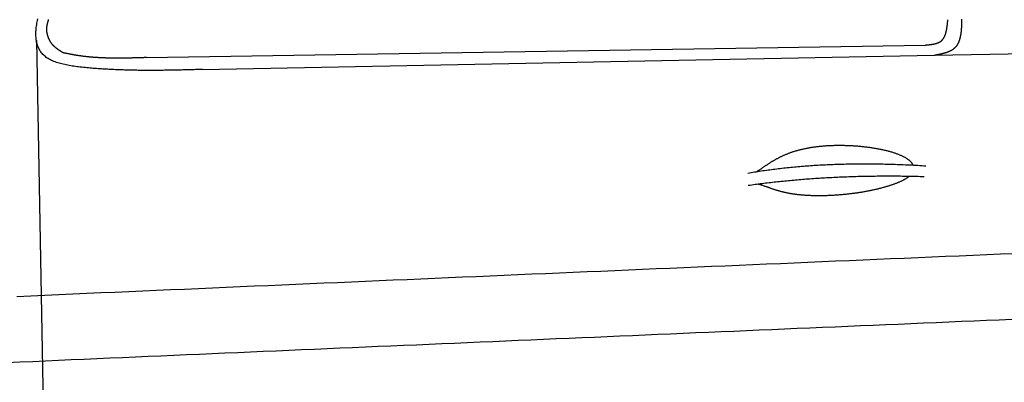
# Model space of a CAD drawing. Extents: x 562 to 7231, y 5317 to 13126.
# Tile 38 of 74: x 2484 to 3600, y 9026 to 9437. Entities that reach past the tile are written whole.
import ezdxf

# ---------------------------------------------------------------- set-up
doc = ezdxf.new("R2010")
doc.units = 0
doc.layers.add('CAR', color=10, linetype='CONTINUOUS')

msp = doc.modelspace()

# ---------------------------------------------------------------- linework, layer by layer
at = {"layer": 'CAR'}
for p, q in [((2503.191, 9413.535), (2515.423, 8751.778)), ((2628.213, 9394.033), (3510.365, 9408.22)), ((3520.441, 9396.697), (4463.142, 9414.205)), ((2691.672, 9380.598), (3520.441, 9396.697))]:
    msp.add_line(p, q, dxfattribs=at)
for points in [[(2691.67, 9380.6, 0), (2690.08, 9380.55, 0), (2688.48, 9380.51, 0), (2686.89, 9380.46, 0), (2685.3, 9380.41, 0), (2683.7, 9380.37, 0), (2682.11, 9380.32, 0), (2680.51, 9380.28, 0), (2678.91, 9380.23, 0), (2677.32, 9380.19, 0), (2675.72, 9380.14, 0), (2674.12, 9380.1, 0), (2672.52, 9380.06, 0), (2670.92, 9380.02, 0), (2669.32, 9379.98, 0), (2667.72, 9379.94, 0), (2666.11, 9379.9, 0), (2664.51, 9379.86, 0), (2662.9, 9379.83, 0), (2661.29, 9379.79, 0), (2659.68, 9379.76, 0), (2658.07, 9379.73, 0), (2656.45, 9379.7, 0), (2654.84, 9379.67, 0), (2653.22, 9379.64, 0), (2651.6, 9379.61, 0), (2649.98, 9379.59, 0), (2648.35, 9379.57, 0), (2646.72, 9379.55, 0), (2645.09, 9379.53, 0), (2643.46, 9379.51, 0), (2641.83, 9379.5, 0), (2640.19, 9379.49, 0), (2638.55, 9379.48, 0), (2636.91, 9379.47, 0), (2635.26, 9379.46, 0), (2633.61, 9379.46, 0), (2631.96, 9379.46, 0), (2630.3, 9379.46, 0), (2628.64, 9379.47, 0), (2626.98, 9379.47, 0), (2625.31, 9379.48, 0), (2623.64, 9379.5, 0), (2621.97, 9379.51, 0), (2620.29, 9379.53, 0), (2618.61, 9379.55, 0), (2616.92, 9379.58, 0), (2615.23, 9379.61, 0), (2613.54, 9379.64, 0), (2611.84, 9379.67, 0), (2610.14, 9379.71, 0), (2608.43, 9379.75, 0), (2606.72, 9379.8, 0), (2605.01, 9379.85, 0), (2603.28, 9379.9, 0), (2601.56, 9379.96, 0), (2599.83, 9380.02, 0), (2598.09, 9380.08, 0), (2596.35, 9380.15, 0), (2594.61, 9380.22, 0), (2592.86, 9380.29, 0), (2591.1, 9380.37, 0), (2589.34, 9380.46, 0), (2587.57, 9380.55, 0), (2585.8, 9380.64, 0), (2584.02, 9380.74, 0), (2582.24, 9380.84, 0), (2580.45, 9380.95, 0), (2578.65, 9381.06, 0), (2576.85, 9381.17, 0), (2575.04, 9381.29, 0), (2573.23, 9381.42, 0), (2571.41, 9381.55, 0), (2569.58, 9381.68, 0), (2567.75, 9381.82, 0), (2565.91, 9381.97, 0), (2564.06, 9382.12, 0), (2562.22, 9382.28, 0), (2560.36, 9382.44, 0), (2558.51, 9382.62, 0), (2556.67, 9382.8, 0), (2554.82, 9382.99, 0), (2552.98, 9383.19, 0), (2551.15, 9383.41, 0), (2549.33, 9383.63, 0), (2547.52, 9383.87, 0), (2545.72, 9384.13, 0), (2543.94, 9384.4, 0), (2542.18, 9384.68, 0), (2540.43, 9384.99, 0), (2538.71, 9385.31, 0), (2537.01, 9385.64, 0), (2535.33, 9386, 0), (2533.68, 9386.38, 0), (2532.06, 9386.78, 0), (2530.47, 9387.2, 0), (2528.91, 9387.65, 0), (2527.39, 9388.12, 0), (2525.9, 9388.61, 0), (2524.45, 9389.13, 0), (2523.04, 9389.67, 0), (2521.68, 9390.24, 0), (2520.35, 9390.84, 0), (2519.07, 9391.47, 0), (2517.84, 9392.13, 0), (2516.66, 9392.82, 0), (2515.53, 9393.54, 0), (2514.46, 9394.29, 0), (2513.43, 9395.07, 0), (2512.46, 9395.89, 0), (2511.53, 9396.74, 0), (2510.66, 9397.61, 0), (2509.83, 9398.52, 0), (2509.06, 9399.45, 0), (2508.33, 9400.42, 0), (2507.65, 9401.41, 0), (2507.01, 9402.43, 0), (2506.42, 9403.48, 0), (2505.88, 9404.56, 0), (2505.38, 9405.67, 0), (2504.93, 9406.8, 0), (2504.52, 9407.96, 0), (2504.15, 9409.14, 0), (2503.83, 9410.35, 0), (2503.54, 9411.59, 0), (2503.3, 9412.85, 0), (2503.1, 9414.14, 0), (2502.94, 9415.45, 0), (2502.82, 9416.78, 0), (2502.74, 9418.14, 0), (2502.69, 9419.52, 0), (2502.68, 9420.93, 0), (2502.71, 9422.35, 0), (2502.78, 9423.8, 0), (2502.88, 9425.27, 0), (2503.02, 9426.76, 0), (2503.19, 9428.28, 0), (2503.39, 9429.81, 0), (2503.63, 9431.36, 0), (2503.9, 9432.94, 0), (2504.2, 9434.53, 0), (2504.54, 9436.14, 0), (2504.9, 9437.77, 0)], [(2533.59, 9399.45, 0), (2533.39, 9399.57, 0), (2533.19, 9399.69, 0), (2532.99, 9399.82, 0), (2532.79, 9399.94, 0), (2532.59, 9400.06, 0), (2532.39, 9400.19, 0), (2532.19, 9400.31, 0), (2532, 9400.43, 0), (2531.8, 9400.56, 0), (2531.6, 9400.68, 0), (2531.4, 9400.81, 0), (2531.2, 9400.93, 0), (2531, 9401.06, 0), (2530.81, 9401.18, 0), (2530.61, 9401.31, 0), (2530.41, 9401.44, 0), (2530.22, 9401.56, 0), (2530.02, 9401.69, 0), (2529.82, 9401.82, 0), (2529.63, 9401.95, 0), (2529.43, 9402.07, 0), (2529.24, 9402.2, 0), (2529.05, 9402.33, 0), (2528.85, 9402.46, 0), (2528.66, 9402.59, 0), (2528.47, 9402.73, 0), (2528.28, 9402.86, 0), (2528.08, 9402.99, 0), (2527.89, 9403.12, 0), (2527.7, 9403.26, 0), (2527.51, 9403.39, 0), (2527.33, 9403.53, 0), (2527.14, 9403.67, 0), (2526.95, 9403.8, 0), (2526.77, 9403.94, 0), (2526.58, 9404.08, 0), (2526.4, 9404.22, 0), (2526.21, 9404.36, 0), (2526.03, 9404.5, 0), (2525.85, 9404.65, 0), (2525.66, 9404.79, 0), (2525.48, 9404.94, 0), (2525.31, 9405.08, 0), (2525.13, 9405.23, 0), (2524.95, 9405.38, 0), (2524.77, 9405.53, 0), (2524.6, 9405.68, 0), (2524.42, 9405.83, 0), (2524.25, 9405.98, 0), (2524.08, 9406.14, 0), (2523.91, 9406.29, 0), (2523.74, 9406.45, 0), (2523.57, 9406.61, 0), (2523.4, 9406.77, 0), (2523.23, 9406.93, 0), (2523.07, 9407.09, 0), (2522.9, 9407.26, 0), (2522.74, 9407.42, 0), (2522.58, 9407.59, 0), (2522.42, 9407.76, 0), (2522.26, 9407.93, 0), (2522.1, 9408.1, 0), (2521.95, 9408.27, 0), (2521.79, 9408.44, 0), (2521.64, 9408.62, 0), (2521.49, 9408.8, 0), (2521.34, 9408.98, 0), (2521.19, 9409.16, 0), (2521.04, 9409.34, 0), (2520.9, 9409.52, 0), (2520.75, 9409.71, 0), (2520.61, 9409.9, 0), (2520.47, 9410.09, 0), (2520.33, 9410.28, 0), (2520.19, 9410.47, 0), (2520.06, 9410.66, 0), (2519.92, 9410.85, 0), (2519.79, 9411.05, 0), (2519.66, 9411.25, 0), (2519.53, 9411.45, 0), (2519.4, 9411.65, 0), (2519.27, 9411.85, 0), (2519.14, 9412.05, 0), (2519.02, 9412.25, 0), (2518.9, 9412.46, 0), (2518.78, 9412.66, 0), (2518.66, 9412.87, 0), (2518.54, 9413.08, 0), (2518.43, 9413.29, 0), (2518.31, 9413.5, 0), (2518.2, 9413.71, 0), (2518.09, 9413.92, 0), (2517.98, 9414.13, 0), (2517.88, 9414.35, 0), (2517.77, 9414.56, 0), (2517.67, 9414.78, 0), (2517.57, 9415, 0), (2517.47, 9415.22, 0), (2517.37, 9415.44, 0), (2517.28, 9415.65, 0), (2517.18, 9415.88, 0), (2517.09, 9416.1, 0), (2517, 9416.32, 0), (2516.91, 9416.54, 0), (2516.83, 9416.77, 0), (2516.74, 9416.99, 0), (2516.66, 9417.22, 0), (2516.58, 9417.44, 0), (2516.5, 9417.67, 0), (2516.42, 9417.9, 0), (2516.35, 9418.12, 0), (2516.28, 9418.35, 0), (2516.2, 9418.58, 0), (2516.14, 9418.81, 0), (2516.07, 9419.04, 0), (2516, 9419.27, 0), (2515.94, 9419.5, 0), (2515.88, 9419.73, 0), (2515.82, 9419.97, 0), (2515.76, 9420.2, 0), (2515.71, 9420.43, 0), (2515.66, 9420.66, 0), (2515.61, 9420.9, 0), (2515.56, 9421.13, 0), (2515.51, 9421.36, 0), (2515.47, 9421.6, 0), (2515.42, 9421.83, 0), (2515.38, 9422.07, 0), (2515.35, 9422.3, 0), (2515.31, 9422.53, 0), (2515.28, 9422.77, 0), (2515.25, 9423, 0), (2515.22, 9423.24, 0), (2515.19, 9423.47, 0), (2515.17, 9423.71, 0), (2515.14, 9423.95, 0), (2515.12, 9424.18, 0), (2515.11, 9424.42, 0), (2515.09, 9424.65, 0), (2515.08, 9424.89, 0), (2515.06, 9425.12, 0), (2515.06, 9425.35, 0), (2515.05, 9425.59, 0), (2515.05, 9425.82, 0), (2515.04, 9426.06, 0), (2515.04, 9426.29, 0), (2515.05, 9426.53, 0), (2515.05, 9426.76, 0), (2515.06, 9426.99, 0), (2515.07, 9427.22, 0), (2515.08, 9427.46, 0), (2515.1, 9427.69, 0), (2515.11, 9427.92, 0), (2515.13, 9428.15, 0), (2515.15, 9428.38, 0), (2515.18, 9428.61, 0), (2515.2, 9428.84, 0), (2515.23, 9429.07, 0), (2515.26, 9429.3, 0), (2515.29, 9429.53, 0), (2515.33, 9429.76, 0), (2515.37, 9429.99, 0), (2515.4, 9430.22, 0), (2515.44, 9430.45, 0), (2515.48, 9430.68, 0), (2515.53, 9430.9, 0), (2515.57, 9431.13, 0), (2515.62, 9431.36, 0), (2515.66, 9431.58, 0), (2515.71, 9431.81, 0), (2515.76, 9432.04, 0), (2515.81, 9432.26, 0), (2515.87, 9432.49, 0), (2515.92, 9432.72, 0), (2515.98, 9432.94, 0), (2516.03, 9433.17, 0), (2516.09, 9433.39, 0), (2516.15, 9433.62, 0), (2516.2, 9433.84, 0), (2516.26, 9434.07, 0), (2516.32, 9434.29, 0), (2516.38, 9434.52, 0), (2516.44, 9434.74, 0), (2516.5, 9434.97, 0), (2516.57, 9435.19, 0), (2516.63, 9435.41, 0), (2516.69, 9435.64, 0), (2516.75, 9435.86, 0), (2516.82, 9436.09, 0), (2516.88, 9436.31, 0), (2516.94, 9436.54, 0)], [(2516.94, 9436.54, 0), (2517.03, 9436.79, 0), (2517.12, 9437.05, 0)], [(3510.37, 9408.22, 0), (3510.67, 9408.25, 0), (3510.98, 9408.27, 0), (3511.29, 9408.3, 0), (3511.6, 9408.33, 0), (3511.9, 9408.35, 0), (3512.21, 9408.38, 0), (3512.52, 9408.41, 0), (3512.82, 9408.43, 0), (3513.13, 9408.46, 0), (3513.43, 9408.49, 0), (3513.74, 9408.52, 0), (3514.04, 9408.55, 0), (3514.35, 9408.58, 0), (3514.65, 9408.61, 0), (3514.95, 9408.64, 0), (3515.25, 9408.67, 0), (3515.55, 9408.71, 0), (3515.85, 9408.74, 0), (3516.15, 9408.78, 0), (3516.45, 9408.81, 0), (3516.75, 9408.85, 0), (3517.04, 9408.89, 0), (3517.34, 9408.93, 0), (3517.63, 9408.97, 0), (3517.92, 9409.01, 0), (3518.21, 9409.06, 0), (3518.5, 9409.1, 0), (3518.79, 9409.15, 0), (3519.08, 9409.2, 0), (3519.36, 9409.25, 0), (3519.65, 9409.3, 0), (3519.93, 9409.35, 0), (3520.21, 9409.41, 0), (3520.49, 9409.47, 0), (3520.77, 9409.52, 0), (3521.04, 9409.59, 0), (3521.31, 9409.65, 0), (3521.59, 9409.71, 0), (3521.85, 9409.78, 0), (3522.12, 9409.85, 0), (3522.39, 9409.92, 0), (3522.65, 9409.99, 0), (3522.91, 9410.07, 0), (3523.17, 9410.15, 0), (3523.43, 9410.23, 0), (3523.68, 9410.31, 0), (3523.93, 9410.4, 0), (3524.18, 9410.48, 0), (3524.43, 9410.57, 0), (3524.67, 9410.67, 0), (3524.91, 9410.76, 0), (3525.15, 9410.86, 0), (3525.39, 9410.97, 0), (3525.62, 9411.07, 0), (3525.85, 9411.18, 0), (3526.08, 9411.29, 0), (3526.31, 9411.4, 0), (3526.53, 9411.52, 0), (3526.75, 9411.64, 0), (3526.96, 9411.76, 0), (3527.18, 9411.89, 0), (3527.39, 9412.02, 0), (3527.59, 9412.15, 0), (3527.8, 9412.29, 0), (3528, 9412.43, 0), (3528.19, 9412.58, 0), (3528.39, 9412.72, 0), (3528.58, 9412.87, 0), (3528.76, 9413.03, 0), (3528.95, 9413.19, 0), (3529.13, 9413.35, 0), (3529.3, 9413.52, 0), (3529.47, 9413.69, 0), (3529.64, 9413.86, 0), (3529.81, 9414.04, 0), (3529.97, 9414.22, 0), (3530.13, 9414.4, 0), (3530.29, 9414.58, 0), (3530.44, 9414.77, 0), (3530.6, 9414.97, 0), (3530.74, 9415.16, 0), (3530.89, 9415.36, 0), (3531.03, 9415.57, 0), (3531.17, 9415.77, 0), (3531.31, 9415.98, 0), (3531.44, 9416.19, 0), (3531.57, 9416.4, 0), (3531.7, 9416.62, 0), (3531.82, 9416.84, 0), (3531.95, 9417.07, 0), (3532.07, 9417.29, 0), (3532.18, 9417.52, 0), (3532.3, 9417.75, 0), (3532.41, 9417.98, 0), (3532.52, 9418.22, 0), (3532.63, 9418.46, 0), (3532.73, 9418.7, 0), (3532.83, 9418.95, 0), (3532.93, 9419.19, 0), (3533.03, 9419.44, 0), (3533.13, 9419.69, 0), (3533.22, 9419.95, 0), (3533.31, 9420.2, 0), (3533.4, 9420.46, 0), (3533.49, 9420.72, 0), (3533.57, 9420.99, 0), (3533.66, 9421.25, 0), (3533.74, 9421.52, 0), (3533.82, 9421.79, 0), (3533.9, 9422.06, 0), (3533.97, 9422.33, 0), (3534.04, 9422.61, 0), (3534.12, 9422.88, 0), (3534.19, 9423.16, 0), (3534.25, 9423.44, 0), (3534.32, 9423.72, 0), (3534.39, 9424.01, 0), (3534.45, 9424.29, 0), (3534.51, 9424.58, 0), (3534.57, 9424.87, 0), (3534.63, 9425.16, 0), (3534.69, 9425.45, 0), (3534.74, 9425.75, 0), (3534.8, 9426.04, 0), (3534.85, 9426.34, 0), (3534.9, 9426.64, 0), (3534.96, 9426.94, 0), (3535.01, 9427.24, 0), (3535.05, 9427.54, 0), (3535.1, 9427.84, 0), (3535.15, 9428.15, 0), (3535.19, 9428.45, 0), (3535.24, 9428.76, 0), (3535.28, 9429.06, 0), (3535.32, 9429.37, 0), (3535.36, 9429.68, 0), (3535.4, 9429.99, 0), (3535.44, 9430.3, 0), (3535.48, 9430.62, 0), (3535.52, 9430.93, 0), (3535.56, 9431.24, 0), (3535.59, 9431.56, 0), (3535.63, 9431.87, 0), (3535.66, 9432.19, 0), (3535.7, 9432.5, 0), (3535.73, 9432.82, 0), (3535.77, 9433.14, 0), (3535.8, 9433.46, 0), (3535.83, 9433.77, 0), (3535.87, 9434.09, 0), (3535.9, 9434.41, 0), (3535.93, 9434.73, 0), (3535.96, 9435.05, 0), (3535.99, 9435.37, 0), (3536.02, 9435.69, 0), (3536.06, 9436.01, 0), (3536.09, 9436.33, 0), (3536.12, 9436.65, 0), (3536.15, 9436.97, 0)], [(3520.44, 9396.7, 0), (3520.86, 9396.78, 0), (3521.27, 9396.85, 0), (3521.69, 9396.93, 0), (3522.1, 9397.01, 0), (3522.51, 9397.09, 0), (3522.93, 9397.17, 0), (3523.34, 9397.25, 0), (3523.75, 9397.33, 0), (3524.16, 9397.41, 0), (3524.58, 9397.49, 0), (3524.99, 9397.58, 0), (3525.4, 9397.66, 0), (3525.8, 9397.74, 0), (3526.21, 9397.83, 0), (3526.62, 9397.92, 0), (3527.02, 9398, 0), (3527.43, 9398.09, 0), (3527.83, 9398.18, 0), (3528.23, 9398.27, 0), (3528.63, 9398.36, 0), (3529.03, 9398.45, 0), (3529.43, 9398.55, 0), (3529.82, 9398.64, 0), (3530.22, 9398.74, 0), (3530.61, 9398.84, 0), (3531, 9398.94, 0), (3531.38, 9399.05, 0), (3531.77, 9399.15, 0), (3532.15, 9399.26, 0), (3532.53, 9399.37, 0), (3532.91, 9399.48, 0), (3533.29, 9399.59, 0), (3533.66, 9399.7, 0), (3534.03, 9399.82, 0), (3534.4, 9399.94, 0), (3534.77, 9400.06, 0), (3535.13, 9400.19, 0), (3535.49, 9400.31, 0), (3535.85, 9400.44, 0), (3536.21, 9400.57, 0), (3536.56, 9400.71, 0), (3536.9, 9400.85, 0), (3537.25, 9400.99, 0), (3537.59, 9401.13, 0), (3537.93, 9401.28, 0), (3538.26, 9401.43, 0), (3538.6, 9401.58, 0), (3538.92, 9401.74, 0), (3539.25, 9401.9, 0), (3539.57, 9402.06, 0), (3539.88, 9402.22, 0), (3540.2, 9402.39, 0), (3540.5, 9402.57, 0), (3540.81, 9402.74, 0), (3541.11, 9402.93, 0), (3541.4, 9403.11, 0), (3541.69, 9403.3, 0), (3541.98, 9403.49, 0), (3542.26, 9403.69, 0), (3542.54, 9403.89, 0), (3542.82, 9404.09, 0), (3543.08, 9404.3, 0), (3543.35, 9404.51, 0), (3543.61, 9404.73, 0), (3543.86, 9404.95, 0), (3544.11, 9405.18, 0), (3544.35, 9405.41, 0), (3544.59, 9405.64, 0), (3544.83, 9405.88, 0), (3545.05, 9406.12, 0), (3545.28, 9406.37, 0), (3545.5, 9406.62, 0), (3545.71, 9406.88, 0), (3545.92, 9407.14, 0), (3546.13, 9407.41, 0), (3546.33, 9407.68, 0), (3546.52, 9407.95, 0), (3546.71, 9408.23, 0), (3546.9, 9408.51, 0), (3547.08, 9408.79, 0), (3547.26, 9409.08, 0), (3547.43, 9409.38, 0), (3547.6, 9409.67, 0), (3547.76, 9409.97, 0), (3547.92, 9410.28, 0), (3548.08, 9410.59, 0), (3548.23, 9410.9, 0), (3548.38, 9411.21, 0), (3548.53, 9411.53, 0), (3548.67, 9411.85, 0), (3548.8, 9412.18, 0), (3548.94, 9412.51, 0), (3549.07, 9412.84, 0), (3549.19, 9413.18, 0), (3549.31, 9413.51, 0), (3549.43, 9413.86, 0), (3549.55, 9414.2, 0), (3549.66, 9414.55, 0), (3549.77, 9414.9, 0), (3549.87, 9415.25, 0), (3549.97, 9415.61, 0), (3550.07, 9415.97, 0), (3550.17, 9416.33, 0), (3550.26, 9416.7, 0), (3550.35, 9417.07, 0), (3550.43, 9417.44, 0), (3550.52, 9417.81, 0), (3550.6, 9418.18, 0), (3550.67, 9418.56, 0), (3550.75, 9418.94, 0), (3550.82, 9419.33, 0), (3550.89, 9419.71, 0), (3550.96, 9420.1, 0), (3551.02, 9420.49, 0), (3551.08, 9420.88, 0), (3551.14, 9421.28, 0), (3551.2, 9421.67, 0), (3551.25, 9422.07, 0), (3551.31, 9422.47, 0), (3551.36, 9422.87, 0), (3551.4, 9423.28, 0), (3551.45, 9423.69, 0), (3551.49, 9424.09, 0), (3551.53, 9424.5, 0), (3551.57, 9424.91, 0), (3551.61, 9425.33, 0), (3551.65, 9425.74, 0), (3551.68, 9426.16, 0), (3551.71, 9426.58, 0), (3551.74, 9427, 0), (3551.77, 9427.42, 0), (3551.8, 9427.84, 0), (3551.83, 9428.26, 0), (3551.85, 9428.69, 0), (3551.88, 9429.12, 0), (3551.9, 9429.54, 0), (3551.92, 9429.97, 0), (3551.94, 9430.4, 0), (3551.96, 9430.83, 0), (3551.97, 9431.26, 0), (3551.99, 9431.7, 0), (3552.01, 9432.13, 0), (3552.02, 9432.56, 0), (3552.03, 9433, 0), (3552.05, 9433.43, 0), (3552.06, 9433.87, 0), (3552.07, 9434.31, 0), (3552.08, 9434.75, 0), (3552.09, 9435.18, 0), (3552.1, 9435.62, 0), (3552.11, 9436.06, 0), (3552.11, 9436.5, 0), (3552.12, 9436.94, 0), (3552.13, 9437.38, 0)], [(2628.21, 9394.03, 0), (2627.61, 9394.01, 0), (2627.01, 9393.99, 0), (2626.41, 9393.98, 0), (2625.81, 9393.96, 0), (2625.21, 9393.94, 0), (2624.61, 9393.92, 0), (2624, 9393.9, 0), (2623.4, 9393.88, 0), (2622.8, 9393.86, 0), (2622.2, 9393.84, 0), (2621.6, 9393.82, 0), (2621, 9393.81, 0), (2620.4, 9393.79, 0), (2619.8, 9393.77, 0), (2619.19, 9393.75, 0), (2618.59, 9393.73, 0), (2617.99, 9393.72, 0), (2617.39, 9393.7, 0), (2616.79, 9393.68, 0), (2616.19, 9393.67, 0), (2615.59, 9393.65, 0), (2614.99, 9393.63, 0), (2614.39, 9393.62, 0), (2613.78, 9393.6, 0), (2613.18, 9393.59, 0), (2612.58, 9393.57, 0), (2611.98, 9393.56, 0), (2611.38, 9393.54, 0), (2610.78, 9393.53, 0), (2610.18, 9393.51, 0), (2609.58, 9393.5, 0), (2608.98, 9393.49, 0), (2608.38, 9393.48, 0), (2607.78, 9393.46, 0), (2607.18, 9393.45, 0), (2606.58, 9393.44, 0), (2605.98, 9393.43, 0), (2605.38, 9393.42, 0), (2604.78, 9393.41, 0), (2604.18, 9393.4, 0), (2603.58, 9393.39, 0), (2602.98, 9393.39, 0), (2602.38, 9393.38, 0), (2601.78, 9393.37, 0), (2601.18, 9393.36, 0), (2600.58, 9393.36, 0), (2599.98, 9393.35, 0), (2599.38, 9393.35, 0), (2598.78, 9393.34, 0), (2598.18, 9393.34, 0), (2597.58, 9393.34, 0), (2596.98, 9393.34, 0), (2596.38, 9393.33, 0), (2595.78, 9393.33, 0), (2595.18, 9393.33, 0), (2594.58, 9393.33, 0), (2593.98, 9393.34, 0), (2593.38, 9393.34, 0), (2592.79, 9393.34, 0), (2592.19, 9393.34, 0), (2591.59, 9393.35, 0), (2590.99, 9393.35, 0), (2590.39, 9393.36, 0), (2589.79, 9393.37, 0), (2589.2, 9393.37, 0), (2588.6, 9393.38, 0), (2588, 9393.39, 0), (2587.4, 9393.4, 0), (2586.8, 9393.41, 0), (2586.21, 9393.42, 0), (2585.61, 9393.44, 0), (2585.01, 9393.45, 0), (2584.41, 9393.46, 0), (2583.82, 9393.48, 0), (2583.22, 9393.5, 0), (2582.62, 9393.51, 0), (2582.02, 9393.53, 0), (2581.43, 9393.55, 0), (2580.83, 9393.57, 0), (2580.23, 9393.59, 0), (2579.64, 9393.62, 0), (2579.04, 9393.64, 0), (2578.45, 9393.66, 0), (2577.85, 9393.69, 0), (2577.25, 9393.72, 0), (2576.66, 9393.74, 0), (2576.06, 9393.77, 0), (2575.47, 9393.8, 0), (2574.87, 9393.83, 0), (2574.28, 9393.87, 0), (2573.68, 9393.9, 0), (2573.09, 9393.93, 0), (2572.49, 9393.97, 0), (2571.9, 9394.01, 0), (2571.3, 9394.05, 0), (2570.71, 9394.09, 0), (2570.11, 9394.13, 0), (2569.52, 9394.17, 0), (2568.92, 9394.21, 0), (2568.33, 9394.26, 0), (2567.74, 9394.3, 0), (2567.14, 9394.35, 0), (2566.55, 9394.4, 0), (2565.96, 9394.45, 0), (2565.36, 9394.5, 0), (2564.77, 9394.55, 0), (2564.18, 9394.6, 0), (2563.58, 9394.66, 0), (2562.99, 9394.71, 0), (2562.4, 9394.77, 0), (2561.81, 9394.83, 0), (2561.22, 9394.89, 0), (2560.62, 9394.95, 0), (2560.03, 9395.02, 0), (2559.44, 9395.08, 0), (2558.85, 9395.15, 0), (2558.26, 9395.22, 0), (2557.67, 9395.29, 0), (2557.08, 9395.36, 0), (2556.49, 9395.43, 0), (2555.9, 9395.5, 0), (2555.3, 9395.58, 0), (2554.71, 9395.66, 0), (2554.12, 9395.74, 0), (2553.54, 9395.82, 0), (2552.95, 9395.9, 0), (2552.36, 9395.98, 0), (2551.77, 9396.07, 0), (2551.18, 9396.15, 0), (2550.59, 9396.24, 0), (2550, 9396.33, 0), (2549.41, 9396.43, 0), (2548.82, 9396.52, 0), (2548.24, 9396.61, 0), (2547.65, 9396.71, 0), (2547.06, 9396.81, 0), (2546.47, 9396.91, 0), (2545.89, 9397.01, 0), (2545.3, 9397.12, 0), (2544.71, 9397.22, 0), (2544.13, 9397.33, 0), (2543.54, 9397.44, 0), (2542.95, 9397.55, 0), (2542.37, 9397.66, 0), (2541.78, 9397.77, 0), (2541.2, 9397.89, 0), (2540.61, 9398, 0), (2540.03, 9398.12, 0), (2539.44, 9398.24, 0), (2538.85, 9398.36, 0), (2538.27, 9398.48, 0), (2537.68, 9398.6, 0), (2537.1, 9398.72, 0), (2536.51, 9398.84, 0), (2535.93, 9398.96, 0), (2535.34, 9399.08, 0), (2534.76, 9399.2, 0), (2534.17, 9399.32, 0), (2533.59, 9399.45, 0)], [(3319.73, 9264.82, 0), (3320.25, 9265.17, 0), (3320.77, 9265.52, 0), (3321.29, 9265.87, 0), (3321.81, 9266.22, 0), (3322.33, 9266.58, 0), (3322.85, 9266.93, 0), (3323.37, 9267.29, 0), (3323.89, 9267.64, 0), (3324.4, 9268, 0), (3324.92, 9268.35, 0), (3325.44, 9268.71, 0), (3325.95, 9269.06, 0), (3326.47, 9269.42, 0), (3326.99, 9269.77, 0), (3327.51, 9270.13, 0), (3328.03, 9270.49, 0), (3328.55, 9270.84, 0), (3329.08, 9271.2, 0), (3329.6, 9271.55, 0), (3330.13, 9271.91, 0), (3330.65, 9272.26, 0), (3331.19, 9272.62, 0), (3331.72, 9272.97, 0), (3332.25, 9273.32, 0), (3332.79, 9273.67, 0), (3333.33, 9274.02, 0), (3333.87, 9274.37, 0), (3334.42, 9274.72, 0), (3334.97, 9275.07, 0), (3335.52, 9275.42, 0), (3336.08, 9275.76, 0), (3336.64, 9276.11, 0), (3337.2, 9276.45, 0), (3337.77, 9276.79, 0), (3338.34, 9277.14, 0), (3338.91, 9277.47, 0), (3339.49, 9277.81, 0), (3340.08, 9278.15, 0), (3340.66, 9278.48, 0), (3341.26, 9278.81, 0), (3341.85, 9279.14, 0), (3342.46, 9279.47, 0), (3343.06, 9279.8, 0), (3343.68, 9280.12, 0), (3344.3, 9280.45, 0), (3344.92, 9280.77, 0), (3345.55, 9281.09, 0), (3346.18, 9281.4, 0), (3346.82, 9281.71, 0), (3347.47, 9282.03, 0), (3348.12, 9282.33, 0), (3348.78, 9282.64, 0), (3349.44, 9282.94, 0), (3350.11, 9283.24, 0), (3350.79, 9283.54, 0), (3351.47, 9283.84, 0), (3352.16, 9284.13, 0), (3352.86, 9284.42, 0), (3353.56, 9284.71, 0), (3354.27, 9284.99, 0), (3354.98, 9285.27, 0), (3355.71, 9285.55, 0), (3356.43, 9285.82, 0), (3357.17, 9286.09, 0), (3357.91, 9286.36, 0), (3358.66, 9286.62, 0), (3359.42, 9286.88, 0), (3360.19, 9287.14, 0), (3360.96, 9287.39, 0), (3361.74, 9287.64, 0), (3362.52, 9287.89, 0), (3363.32, 9288.13, 0), (3364.12, 9288.37, 0), (3364.93, 9288.61, 0), (3365.74, 9288.84, 0), (3366.57, 9289.07, 0), (3367.4, 9289.29, 0), (3368.24, 9289.51, 0), (3369.08, 9289.72, 0), (3369.93, 9289.93, 0), (3370.79, 9290.14, 0), (3371.66, 9290.35, 0), (3372.54, 9290.54, 0), (3373.42, 9290.74, 0), (3374.31, 9290.93, 0), (3375.21, 9291.11, 0), (3376.11, 9291.3, 0), (3377.03, 9291.47, 0), (3377.95, 9291.65, 0), (3378.88, 9291.81, 0), (3379.81, 9291.98, 0), (3380.75, 9292.14, 0), (3381.7, 9292.29, 0), (3382.66, 9292.44, 0), (3383.62, 9292.59, 0), (3384.59, 9292.73, 0), (3385.57, 9292.86, 0), (3386.55, 9292.99, 0), (3387.54, 9293.12, 0), (3388.54, 9293.24, 0), (3389.55, 9293.36, 0), (3390.56, 9293.47, 0), (3391.57, 9293.58, 0), (3392.6, 9293.68, 0), (3393.63, 9293.77, 0), (3394.67, 9293.86, 0), (3395.71, 9293.95, 0), (3396.76, 9294.03, 0), (3397.81, 9294.11, 0), (3398.87, 9294.18, 0), (3399.94, 9294.25, 0), (3401.01, 9294.31, 0), (3402.08, 9294.36, 0), (3403.17, 9294.41, 0), (3404.25, 9294.46, 0), (3405.34, 9294.5, 0), (3406.44, 9294.53, 0), (3407.54, 9294.56, 0), (3408.64, 9294.59, 0), (3409.75, 9294.61, 0), (3410.87, 9294.62, 0), (3411.98, 9294.63, 0), (3413.1, 9294.64, 0), (3414.23, 9294.63, 0), (3415.36, 9294.63, 0), (3416.49, 9294.61, 0), (3417.62, 9294.6, 0), (3418.75, 9294.57, 0), (3419.89, 9294.55, 0), (3421.03, 9294.51, 0), (3422.17, 9294.47, 0), (3423.32, 9294.43, 0), (3424.46, 9294.38, 0), (3425.61, 9294.33, 0), (3426.76, 9294.27, 0), (3427.9, 9294.2, 0), (3429.05, 9294.13, 0), (3430.2, 9294.05, 0), (3431.35, 9293.97, 0), (3432.49, 9293.89, 0), (3433.64, 9293.8, 0), (3434.78, 9293.7, 0), (3435.93, 9293.6, 0), (3437.07, 9293.49, 0), (3438.21, 9293.38, 0), (3439.35, 9293.26, 0), (3440.48, 9293.14, 0), (3441.61, 9293.01, 0), (3442.74, 9292.88, 0), (3443.86, 9292.74, 0), (3444.99, 9292.6, 0), (3446.1, 9292.45, 0), (3447.21, 9292.3, 0), (3448.32, 9292.15, 0), (3449.42, 9291.98, 0), (3450.52, 9291.82, 0), (3451.61, 9291.64, 0), (3452.69, 9291.47, 0), (3453.77, 9291.29, 0), (3454.84, 9291.1, 0), (3455.9, 9290.91, 0), (3456.96, 9290.72, 0), (3458.01, 9290.52, 0), (3459.05, 9290.31, 0), (3460.08, 9290.1, 0), (3461.1, 9289.89, 0), (3462.11, 9289.67, 0), (3463.11, 9289.45, 0), (3464.11, 9289.22, 0), (3465.09, 9288.99, 0), (3466.06, 9288.76, 0), (3467.03, 9288.52, 0), (3467.98, 9288.27, 0), (3468.92, 9288.03, 0), (3469.85, 9287.78, 0), (3470.76, 9287.52, 0), (3471.66, 9287.26, 0), (3472.56, 9287, 0), (3473.43, 9286.73, 0), (3474.3, 9286.46, 0), (3475.15, 9286.18, 0), (3475.99, 9285.91, 0), (3476.82, 9285.62, 0), (3477.63, 9285.34, 0), (3478.42, 9285.05, 0), (3479.2, 9284.76, 0), (3479.97, 9284.46, 0), (3480.72, 9284.16, 0), (3481.46, 9283.86, 0), (3482.18, 9283.55, 0), (3482.89, 9283.25, 0), (3483.58, 9282.93, 0), (3484.25, 9282.62, 0), (3484.91, 9282.3, 0), (3485.55, 9281.98, 0), (3486.17, 9281.66, 0), (3486.78, 9281.33, 0), (3487.37, 9281, 0), (3487.95, 9280.67, 0), (3488.51, 9280.34, 0), (3489.05, 9280.01, 0), (3489.57, 9279.67, 0), (3490.08, 9279.33, 0), (3490.56, 9278.98, 0), (3491.04, 9278.64, 0), (3491.49, 9278.29, 0), (3491.93, 9277.95, 0), (3492.35, 9277.6, 0), (3492.75, 9277.24, 0), (3493.13, 9276.89, 0), (3493.5, 9276.54, 0), (3493.85, 9276.18, 0), (3494.18, 9275.82, 0), (3494.5, 9275.46, 0), (3494.79, 9275.1, 0), (3495.07, 9274.74, 0), (3495.34, 9274.38, 0), (3495.58, 9274.01, 0), (3495.81, 9273.65, 0), (3496.03, 9273.28, 0), (3496.22, 9272.92, 0), (3496.4, 9272.55, 0), (3496.57, 9272.18, 0)], [(3309.38, 9263.11, 0), (3311.27, 9263.43, 0), (3313.17, 9263.75, 0), (3315.07, 9264.07, 0), (3316.98, 9264.38, 0), (3318.89, 9264.68, 0), (3320.8, 9264.98, 0), (3322.72, 9265.28, 0), (3324.65, 9265.57, 0), (3326.58, 9265.85, 0), (3328.52, 9266.13, 0), (3330.46, 9266.41, 0), (3332.4, 9266.67, 0), (3334.35, 9266.94, 0), (3336.31, 9267.2, 0), (3338.27, 9267.45, 0), (3340.23, 9267.7, 0), (3342.2, 9267.94, 0), (3344.18, 9268.18, 0), (3346.16, 9268.42, 0), (3348.15, 9268.65, 0), (3350.14, 9268.87, 0), (3352.13, 9269.09, 0), (3354.13, 9269.3, 0), (3356.14, 9269.51, 0), (3358.15, 9269.71, 0), (3360.17, 9269.91, 0), (3362.19, 9270.1, 0), (3364.21, 9270.29, 0), (3366.24, 9270.47, 0), (3368.28, 9270.65, 0), (3370.32, 9270.82, 0), (3372.37, 9270.99, 0), (3374.42, 9271.15, 0), (3376.47, 9271.31, 0), (3378.53, 9271.46, 0), (3380.6, 9271.61, 0), (3382.67, 9271.75, 0), (3384.75, 9271.89, 0), (3386.83, 9272.02, 0), (3388.91, 9272.15, 0), (3391, 9272.27, 0), (3393.1, 9272.39, 0), (3395.2, 9272.5, 0), (3397.31, 9272.61, 0), (3399.42, 9272.71, 0), (3401.53, 9272.81, 0), (3403.65, 9272.9, 0), (3405.78, 9272.98, 0), (3407.91, 9273.06, 0), (3410.05, 9273.14, 0), (3412.19, 9273.21, 0), (3414.33, 9273.28, 0), (3416.48, 9273.34, 0), (3418.64, 9273.39, 0), (3420.8, 9273.44, 0), (3422.97, 9273.49, 0), (3425.14, 9273.53, 0), (3427.31, 9273.57, 0), (3429.49, 9273.6, 0), (3431.68, 9273.62, 0), (3433.87, 9273.64, 0), (3436.07, 9273.66, 0), (3438.27, 9273.67, 0), (3440.47, 9273.67, 0), (3442.69, 9273.67, 0), (3444.9, 9273.67, 0), (3447.12, 9273.66, 0), (3449.35, 9273.64, 0), (3451.58, 9273.62, 0), (3453.82, 9273.6, 0), (3456.06, 9273.57, 0), (3458.3, 9273.53, 0), (3460.55, 9273.49, 0), (3462.81, 9273.44, 0), (3465.07, 9273.39, 0), (3467.34, 9273.34, 0), (3469.61, 9273.28, 0), (3471.88, 9273.21, 0), (3474.16, 9273.14, 0), (3476.45, 9273.06, 0), (3478.74, 9272.98, 0), (3481.04, 9272.89, 0), (3483.34, 9272.8, 0), (3485.64, 9272.71, 0), (3487.96, 9272.6, 0), (3490.27, 9272.5, 0), (3492.59, 9272.39, 0), (3494.92, 9272.27, 0), (3497.25, 9272.15, 0), (3499.59, 9272.02, 0), (3501.93, 9271.89, 0), (3504.27, 9271.75, 0), (3506.62, 9271.61, 0), (3508.98, 9271.46, 0), (3511.34, 9271.31, 0)], [(3309.97, 9249.3, 0), (3311.91, 9249.57, 0), (3313.85, 9249.84, 0), (3315.8, 9250.11, 0), (3317.75, 9250.37, 0), (3319.7, 9250.63, 0), (3321.65, 9250.88, 0), (3323.61, 9251.13, 0), (3325.58, 9251.38, 0), (3327.54, 9251.63, 0), (3329.51, 9251.87, 0), (3331.48, 9252.11, 0), (3333.46, 9252.34, 0), (3335.44, 9252.57, 0), (3337.42, 9252.8, 0), (3339.41, 9253.02, 0), (3341.4, 9253.24, 0), (3343.39, 9253.46, 0), (3345.39, 9253.67, 0), (3347.39, 9253.88, 0), (3349.39, 9254.08, 0), (3351.4, 9254.29, 0), (3353.41, 9254.48, 0), (3355.42, 9254.68, 0), (3357.44, 9254.87, 0), (3359.46, 9255.06, 0), (3361.48, 9255.24, 0), (3363.51, 9255.42, 0), (3365.54, 9255.6, 0), (3367.58, 9255.77, 0), (3369.61, 9255.94, 0), (3371.65, 9256.11, 0), (3373.7, 9256.27, 0), (3375.75, 9256.43, 0), (3377.8, 9256.58, 0), (3379.85, 9256.73, 0), (3381.91, 9256.88, 0), (3383.97, 9257.03, 0), (3386.03, 9257.17, 0), (3388.1, 9257.3, 0), (3390.17, 9257.44, 0), (3392.25, 9257.57, 0), (3394.33, 9257.7, 0), (3396.41, 9257.82, 0), (3398.49, 9257.94, 0), (3400.58, 9258.05, 0), (3402.67, 9258.17, 0), (3404.77, 9258.27, 0), (3406.87, 9258.38, 0), (3408.97, 9258.48, 0), (3411.07, 9258.58, 0), (3413.18, 9258.67, 0), (3415.3, 9258.76, 0), (3417.41, 9258.85, 0), (3419.53, 9258.93, 0), (3421.65, 9259.01, 0), (3423.78, 9259.09, 0), (3425.91, 9259.16, 0), (3428.04, 9259.23, 0), (3430.18, 9259.3, 0), (3432.32, 9259.36, 0), (3434.46, 9259.42, 0), (3436.6, 9259.47, 0), (3438.75, 9259.53, 0), (3440.91, 9259.57, 0), (3443.06, 9259.62, 0), (3445.22, 9259.66, 0), (3447.39, 9259.7, 0), (3449.55, 9259.73, 0), (3451.72, 9259.76, 0), (3453.9, 9259.79, 0), (3456.07, 9259.81, 0), (3458.25, 9259.83, 0), (3460.44, 9259.84, 0), (3462.62, 9259.85, 0), (3464.81, 9259.86, 0), (3467.01, 9259.87, 0), (3469.2, 9259.87, 0), (3471.41, 9259.87, 0), (3473.61, 9259.86, 0), (3475.82, 9259.85, 0), (3478.03, 9259.84, 0), (3480.24, 9259.82, 0), (3482.46, 9259.8, 0), (3484.68, 9259.78, 0), (3486.9, 9259.75, 0), (3489.13, 9259.72, 0), (3491.36, 9259.68, 0), (3493.6, 9259.65, 0), (3495.84, 9259.6, 0), (3498.08, 9259.56, 0), (3500.32, 9259.51, 0), (3502.57, 9259.46, 0), (3504.82, 9259.4, 0), (3507.08, 9259.34, 0), (3509.33, 9259.28, 0)], [(3492.48, 9259.67, 0), (3492.15, 9259.38, 0), (3491.81, 9259.1, 0), (3491.47, 9258.82, 0), (3491.11, 9258.54, 0), (3490.74, 9258.27, 0), (3490.37, 9257.99, 0), (3489.98, 9257.71, 0), (3489.58, 9257.44, 0), (3489.17, 9257.17, 0), (3488.75, 9256.89, 0), (3488.32, 9256.62, 0), (3487.88, 9256.35, 0), (3487.43, 9256.08, 0), (3486.96, 9255.81, 0), (3486.49, 9255.54, 0), (3486.01, 9255.28, 0), (3485.51, 9255.01, 0), (3485.01, 9254.75, 0), (3484.49, 9254.48, 0), (3483.97, 9254.22, 0), (3483.43, 9253.95, 0), (3482.88, 9253.69, 0), (3482.33, 9253.43, 0), (3481.76, 9253.17, 0), (3481.18, 9252.91, 0), (3480.59, 9252.65, 0), (3479.99, 9252.4, 0), (3479.38, 9252.14, 0), (3478.76, 9251.89, 0), (3478.13, 9251.63, 0), (3477.49, 9251.38, 0), (3476.84, 9251.13, 0), (3476.18, 9250.87, 0), (3475.51, 9250.62, 0), (3474.83, 9250.38, 0), (3474.14, 9250.13, 0), (3473.44, 9249.88, 0), (3472.74, 9249.64, 0), (3472.02, 9249.39, 0), (3471.29, 9249.15, 0), (3470.55, 9248.91, 0), (3469.81, 9248.67, 0), (3469.05, 9248.43, 0), (3468.29, 9248.19, 0), (3467.52, 9247.96, 0), (3466.73, 9247.72, 0), (3465.94, 9247.49, 0), (3465.14, 9247.26, 0), (3464.34, 9247.03, 0), (3463.52, 9246.8, 0), (3462.7, 9246.57, 0), (3461.86, 9246.35, 0), (3461.02, 9246.13, 0), (3460.17, 9245.91, 0), (3459.32, 9245.69, 0), (3458.46, 9245.47, 0), (3457.58, 9245.26, 0), (3456.71, 9245.04, 0), (3455.82, 9244.83, 0), (3454.93, 9244.62, 0), (3454.03, 9244.42, 0), (3453.12, 9244.21, 0), (3452.21, 9244.01, 0), (3451.29, 9243.81, 0), (3450.37, 9243.61, 0), (3449.43, 9243.42, 0), (3448.5, 9243.22, 0), (3447.55, 9243.03, 0), (3446.6, 9242.84, 0), (3445.65, 9242.66, 0), (3444.69, 9242.48, 0), (3443.73, 9242.3, 0), (3442.76, 9242.12, 0), (3441.78, 9241.94, 0), (3440.8, 9241.77, 0), (3439.82, 9241.6, 0), (3438.83, 9241.44, 0), (3437.84, 9241.27, 0), (3436.84, 9241.11, 0), (3435.84, 9240.95, 0), (3434.84, 9240.8, 0), (3433.83, 9240.65, 0), (3432.82, 9240.5, 0), (3431.81, 9240.35, 0), (3430.79, 9240.21, 0), (3429.77, 9240.07, 0), (3428.75, 9239.94, 0), (3427.73, 9239.8, 0), (3426.7, 9239.67, 0), (3425.67, 9239.55, 0), (3424.64, 9239.42, 0), (3423.61, 9239.3, 0), (3422.58, 9239.19, 0), (3421.55, 9239.07, 0), (3420.51, 9238.97, 0), (3419.48, 9238.86, 0), (3418.44, 9238.76, 0), (3417.41, 9238.66, 0), (3416.37, 9238.56, 0), (3415.34, 9238.47, 0), (3414.3, 9238.38, 0), (3413.27, 9238.3, 0), (3412.23, 9238.22, 0), (3411.2, 9238.14, 0), (3410.16, 9238.06, 0), (3409.13, 9237.99, 0), (3408.1, 9237.93, 0), (3407.08, 9237.86, 0), (3406.05, 9237.8, 0), (3405.02, 9237.75, 0), (3404, 9237.69, 0), (3402.98, 9237.65, 0), (3401.96, 9237.6, 0), (3400.95, 9237.56, 0), (3399.94, 9237.52, 0), (3398.93, 9237.49, 0), (3397.92, 9237.46, 0), (3396.92, 9237.43, 0), (3395.92, 9237.41, 0), (3394.93, 9237.39, 0), (3393.94, 9237.37, 0), (3392.95, 9237.36, 0), (3391.97, 9237.35, 0), (3390.99, 9237.34, 0), (3390.02, 9237.34, 0), (3389.05, 9237.35, 0), (3388.09, 9237.35, 0), (3387.13, 9237.36, 0), (3386.18, 9237.37, 0), (3385.23, 9237.39, 0), (3384.29, 9237.41, 0), (3383.35, 9237.43, 0), (3382.42, 9237.46, 0), (3381.49, 9237.49, 0), (3380.57, 9237.53, 0), (3379.66, 9237.57, 0), (3378.75, 9237.61, 0), (3377.85, 9237.65, 0), (3376.96, 9237.7, 0), (3376.07, 9237.75, 0), (3375.19, 9237.81, 0), (3374.32, 9237.86, 0), (3373.45, 9237.93, 0), (3372.59, 9237.99, 0), (3371.74, 9238.06, 0), (3370.89, 9238.13, 0), (3370.05, 9238.21, 0), (3369.22, 9238.29, 0), (3368.39, 9238.37, 0), (3367.57, 9238.45, 0), (3366.76, 9238.54, 0), (3365.96, 9238.63, 0), (3365.17, 9238.72, 0), (3364.38, 9238.82, 0), (3363.6, 9238.92, 0), (3362.82, 9239.03, 0), (3362.06, 9239.13, 0), (3361.3, 9239.24, 0), (3360.54, 9239.35, 0), (3359.8, 9239.47, 0), (3359.06, 9239.59, 0), (3358.33, 9239.71, 0), (3357.61, 9239.83, 0), (3356.9, 9239.96, 0), (3356.19, 9240.09, 0), (3355.49, 9240.22, 0), (3354.79, 9240.35, 0), (3354.1, 9240.49, 0), (3353.42, 9240.63, 0), (3352.75, 9240.77, 0), (3352.08, 9240.91, 0), (3351.42, 9241.06, 0), (3350.77, 9241.21, 0), (3350.12, 9241.36, 0), (3349.48, 9241.52, 0), (3348.84, 9241.67, 0), (3348.21, 9241.83, 0), (3347.59, 9241.99, 0), (3346.97, 9242.16, 0), (3346.36, 9242.32, 0), (3345.75, 9242.49, 0), (3345.14, 9242.66, 0), (3344.55, 9242.83, 0), (3343.95, 9243, 0), (3343.36, 9243.18, 0), (3342.77, 9243.35, 0), (3342.19, 9243.53, 0), (3341.61, 9243.71, 0), (3341.04, 9243.89, 0), (3340.46, 9244.08, 0), (3339.89, 9244.26, 0), (3339.32, 9244.45, 0), (3338.76, 9244.64, 0), (3338.19, 9244.83, 0), (3337.63, 9245.02, 0), (3337.07, 9245.21, 0), (3336.51, 9245.41, 0), (3335.95, 9245.6, 0), (3335.38, 9245.8, 0), (3334.82, 9246, 0), (3334.26, 9246.2, 0), (3333.69, 9246.4, 0), (3333.13, 9246.6, 0), (3332.56, 9246.8, 0), (3331.99, 9247, 0), (3331.41, 9247.21, 0), (3330.83, 9247.41, 0), (3330.25, 9247.62, 0), (3329.66, 9247.82, 0), (3329.07, 9248.03, 0), (3328.47, 9248.24, 0), (3327.87, 9248.45, 0), (3327.26, 9248.65, 0), (3326.64, 9248.86, 0), (3326.01, 9249.07, 0), (3325.38, 9249.28, 0), (3324.73, 9249.49, 0), (3324.08, 9249.7, 0), (3323.41, 9249.91, 0), (3322.74, 9250.12, 0), (3322.05, 9250.33, 0), (3321.35, 9250.54, 0), (3320.64, 9250.76, 0)], [(3611.34, 9171.7, 0), (3595.78, 9171.03, 0), (3580.21, 9170.37, 0), (3564.64, 9169.71, 0), (3549.07, 9169.05, 0), (3533.5, 9168.39, 0), (3517.92, 9167.73, 0), (3502.33, 9167.06, 0), (3486.75, 9166.4, 0), (3471.16, 9165.74, 0), (3455.57, 9165.07, 0), (3439.97, 9164.41, 0), (3424.37, 9163.74, 0), (3408.77, 9163.08, 0), (3393.16, 9162.41, 0), (3377.55, 9161.75, 0), (3361.94, 9161.08, 0), (3346.32, 9160.41, 0), (3330.7, 9159.75, 0), (3315.07, 9159.08, 0), (3299.45, 9158.41, 0), (3283.81, 9157.74, 0), (3268.18, 9157.07, 0), (3252.54, 9156.4, 0), (3236.9, 9155.73, 0), (3221.25, 9155.06, 0), (3205.6, 9154.39, 0), (3189.95, 9153.72, 0), (3174.29, 9153.05, 0), (3158.63, 9152.38, 0), (3142.96, 9151.71, 0), (3127.29, 9151.03, 0), (3111.62, 9150.36, 0), (3095.94, 9149.69, 0), (3080.26, 9149.01, 0), (3064.57, 9148.34, 0), (3048.88, 9147.66, 0), (3033.19, 9146.99, 0), (3017.49, 9146.31, 0), (3001.79, 9145.64, 0), (2986.09, 9144.96, 0), (2970.38, 9144.28, 0), (2954.66, 9143.6, 0), (2938.95, 9142.92, 0), (2923.23, 9142.25, 0), (2907.5, 9141.57, 0), (2891.77, 9140.89, 0), (2876.03, 9140.21, 0), (2860.3, 9139.53, 0), (2844.55, 9138.84, 0), (2828.81, 9138.16, 0), (2813.05, 9137.48, 0), (2797.3, 9136.8, 0), (2781.54, 9136.11, 0), (2765.77, 9135.43, 0), (2750, 9134.75, 0), (2734.23, 9134.06, 0), (2718.45, 9133.38, 0), (2702.67, 9132.69, 0), (2686.88, 9132, 0), (2671.09, 9131.32, 0), (2655.3, 9130.63, 0), (2639.5, 9129.94, 0), (2623.69, 9129.25, 0), (2607.88, 9128.56, 0), (2592.07, 9127.87, 0), (2576.25, 9127.18, 0), (2560.42, 9126.49, 0), (2544.6, 9125.8, 0), (2528.77, 9125.1, 0), (2512.94, 9124.39, 0), (2497.1, 9123.67, 0), (2481.27, 9122.94, 0)], [(3608.69, 9097.11, 0), (3594.4, 9096.51, 0), (3580.1, 9095.9, 0), (3565.81, 9095.29, 0), (3551.51, 9094.69, 0), (3537.21, 9094.08, 0), (3522.91, 9093.47, 0), (3508.6, 9092.86, 0), (3494.29, 9092.25, 0), (3479.98, 9091.64, 0), (3465.66, 9091.03, 0), (3451.35, 9090.42, 0), (3437.03, 9089.81, 0), (3422.7, 9089.2, 0), (3408.38, 9088.59, 0), (3394.05, 9087.98, 0), (3379.71, 9087.37, 0), (3365.38, 9086.76, 0), (3351.04, 9086.14, 0), (3336.7, 9085.53, 0), (3322.35, 9084.92, 0), (3308, 9084.31, 0), (3293.65, 9083.69, 0), (3279.3, 9083.08, 0), (3264.94, 9082.46, 0), (3250.58, 9081.85, 0), (3236.22, 9081.23, 0), (3221.85, 9080.62, 0), (3207.48, 9080, 0), (3193.11, 9079.39, 0), (3178.74, 9078.77, 0), (3164.36, 9078.15, 0), (3149.97, 9077.54, 0), (3135.59, 9076.92, 0), (3121.2, 9076.3, 0), (3106.81, 9075.68, 0), (3092.41, 9075.06, 0), (3078.01, 9074.44, 0), (3063.61, 9073.82, 0), (3049.2, 9073.2, 0), (3034.8, 9072.58, 0), (3020.38, 9071.96, 0), (3005.97, 9071.34, 0), (2991.55, 9070.72, 0), (2977.12, 9070.1, 0), (2962.7, 9069.48, 0), (2948.27, 9068.85, 0), (2933.84, 9068.23, 0), (2919.4, 9067.61, 0), (2904.96, 9066.98, 0), (2890.51, 9066.36, 0), (2876.07, 9065.73, 0), (2861.62, 9065.11, 0), (2847.16, 9064.48, 0), (2832.7, 9063.86, 0), (2818.24, 9063.23, 0), (2803.78, 9062.6, 0), (2789.31, 9061.97, 0), (2774.83, 9061.35, 0), (2760.36, 9060.72, 0), (2745.88, 9060.09, 0), (2731.39, 9059.46, 0), (2716.9, 9058.83, 0), (2702.41, 9058.2, 0), (2687.92, 9057.57, 0), (2673.42, 9056.94, 0), (2658.92, 9056.31, 0), (2644.41, 9055.68, 0), (2629.9, 9055.05, 0), (2615.38, 9054.41, 0), (2600.86, 9053.78, 0), (2586.34, 9053.15, 0), (2571.81, 9052.51, 0), (2557.29, 9051.87, 0), (2542.75, 9051.23, 0), (2528.22, 9050.59, 0), (2513.68, 9049.93, 0), (2499.15, 9049.27, 0), (2484.61, 9048.59, 0), (2470.08, 9047.9, 0)]]:
    msp.add_polyline3d(points, dxfattribs=at)

doc.saveas('drawing.dxf')
